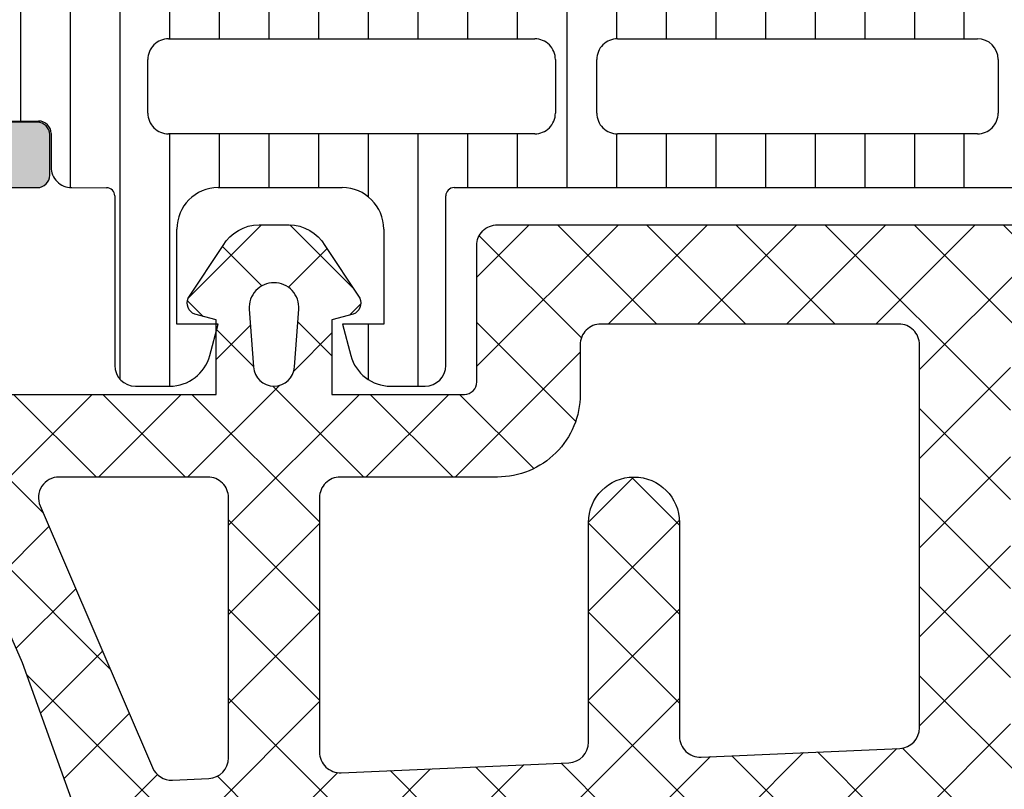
# Model space of a CAD drawing. Header units: millimetres. Extents: x 247761 to 294611, y 172579 to 236863.
# Tile 61 of 256: x 249748 to 249771, y 181025 to 181044. Entities that reach past the tile are written whole.
import ezdxf

# ---------------------------------------------------------------- set-up
doc = ezdxf.new("R2010")
doc.units = ezdxf.units.MM
doc.layers.add('FASÁDA DETAILNÍ', color=4, linetype='Continuous')
doc.layers.add('NOVA', color=240, linetype='Continuous')

# ---------------------------------------------------------------- blocks, each defined once
blk = doc.blocks.new('A$C69D17D4D')
at = {"layer": 'FASÁDA DETAILNÍ'}
h = blk.add_hatch(color=256, dxfattribs=at)
edge = h.paths.add_edge_path()
edge.add_arc((-24911.3180359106, 7623.510653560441), 0.5000674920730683, 180.0077324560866, 269.9922675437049)
edge.add_line((-24911.31810339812, 7623.010586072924), (-24907.31810339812, 7623.010586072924))
edge.add_arc((-24907.31817088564, 7623.510653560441), 0.5000674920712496, 270.007732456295, 359.9922675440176)
edge.add_line((-24906.81810339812, 7623.510586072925), (-24906.81810339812, 7624.810634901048))
edge.add_arc((-24907.31814029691, 7624.810598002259), 0.5000369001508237, 0.004227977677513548, 89.99577202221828)
edge.add_line((-24907.31810339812, 7625.310634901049), (-24907.81810339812, 7625.310634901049))
edge.add_line((-24907.81810339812, 7625.310634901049), (-24907.81810339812, 7624.310634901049))
edge.add_line((-24907.81810339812, 7624.310634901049), (-24909.31810339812, 7624.310634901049))
edge.add_arc((-24909.31814037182, 7625.310597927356), 0.9999630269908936, 179.9978814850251, 270.00211851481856, ccw=False)
edge.add_line((-24910.31810339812, 7625.31063490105), (-24910.31810339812, 7629.310634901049))
edge.add_arc((-24909.31802652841, 7629.310558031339), 1.000076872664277, 90.00440397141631, 179.9955960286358, ccw=False)
edge.add_line((-24909.31810339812, 7630.310634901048), (-24907.81810339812, 7630.310634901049))
edge.add_line((-24907.81810339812, 7630.310634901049), (-24907.81810339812, 7629.310634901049))
edge.add_line((-24907.81810339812, 7629.310634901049), (-24907.31810339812, 7629.310634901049))
edge.add_arc((-24907.31804592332, 7629.810577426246), 0.4999425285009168, 269.9934131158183, 360.0065868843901)
edge.add_line((-24906.81810339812, 7629.810634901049), (-24906.81810339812, 7632.610622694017))
edge.add_arc((-24907.31810339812, 7632.610622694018), 0.5, 359.9999999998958, 450)
edge.add_line((-24907.31810339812, 7633.110622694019), (-24907.51810339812, 7633.110622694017))
edge.add_arc((-24907.51810339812, 7632.610622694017), 0.5, 90, 180)
edge.add_line((-24908.01810339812, 7632.610622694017), (-24908.01810339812, 7632.110622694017))
edge.add_arc((-24908.51813849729, 7632.110657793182), 0.5000351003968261, 270.0040217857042, 359.9959782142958, ccw=False)
edge.add_line((-24908.51810339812, 7631.610622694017), (-24909.31810644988, 7631.610622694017))
edge.add_arc((-24909.31808988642, 7632.110639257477), 0.5000165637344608, 180.0018979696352, 269.9981020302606, ccw=False)
edge.add_line((-24909.81810644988, 7632.110622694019), (-24909.81810644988, 7663.410616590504))
edge.add_line((-24909.81810644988, 7663.410616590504), (-24909.38570981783, 7669.449074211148))
edge.add_arc((-24908.38649013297, 7669.410618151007), 0.9999594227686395, 90, 177.7959971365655, ccw=False)
edge.add_line((-24908.38649013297, 7670.410577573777), (-24901.71803792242, 7670.410577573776))
edge.add_arc((-24901.71803792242, 7669.910577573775), 0.5000000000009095, 0, 90, ccw=False)
edge.add_line((-24901.21803792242, 7669.910577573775), (-24901.21803792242, 7669.010577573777))
edge.add_arc((-24900.71803792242, 7669.010577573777), 0.5, 179.9999999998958, 270)
edge.add_line((-24900.71803792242, 7668.510577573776), (-24899.31803639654, 7668.510577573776))
edge.add_arc((-24899.05051580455, 7668.431741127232), 0.2788950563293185, 88.83541062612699, 163.5801235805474, ccw=False)
edge.add_line((-24899.04484739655, 7668.710578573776), (-24898.59125339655, 7668.710578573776))
edge.add_arc((-24898.58559273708, 7668.431710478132), 0.2789255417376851, 16.424594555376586, 91.16287007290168, ccw=False)
edge.add_line((-24898.31804939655, 7668.510577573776), (-24896.43803839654, 7668.510577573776))
edge.add_arc((-24896.43803839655, 7668.810577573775), 0.2999999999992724, 270.0000000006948, 360.0000000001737)
edge.add_line((-24896.13803839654, 7668.810577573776), (-24896.13803839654, 7669.790551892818))
edge.add_arc((-24896.43803839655, 7669.790551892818), 0.3000000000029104, 0, 89.9999999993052)
edge.add_line((-24896.43803839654, 7670.090551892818), (-24899.19803639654, 7670.090551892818))
edge.add_arc((-24899.19803639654, 7670.210551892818), 0.1199999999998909, 179.9999999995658, 270, ccw=False)
edge.add_line((-24899.31803639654, 7670.210551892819), (-24899.31803639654, 7674.510577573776))
edge.add_arc((-24898.81803639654, 7674.510577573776), 0.5, 90, 180, ccw=False)
edge.add_line((-24898.81803639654, 7675.010577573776), (-24898.11803639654, 7675.010577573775))
edge.add_line((-24898.11803639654, 7675.010577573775), (-24895.72521607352, 7673.629082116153))
edge.add_arc((-24895.65615618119, 7673.748697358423), 0.1381197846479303, 239.9999999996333, 360.0000000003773)
edge.add_line((-24895.51803639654, 7673.748697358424), (-24895.51803639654, 7677.510577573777))
edge.add_arc((-24893.51803639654, 7677.510577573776), 2, 90, 179.9999999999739, ccw=False)
edge.add_line((-24893.51803639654, 7679.510577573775), (-24892.95004101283, 7679.510577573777))
edge.add_arc((-24892.95004101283, 7680.010577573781), 0.5000000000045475, 270, 304.4790717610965)
edge.add_arc((-24895.49751429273, 7683.72007617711), 4.999999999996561, 304.4790717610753, 354.6507719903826)
edge.add_arc((-24890.65616305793, 7683.272457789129), 0.138119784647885, 352.2975625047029, 479.9999999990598)
edge.add_line((-24890.72522295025, 7683.392073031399), (-24893.11804327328, 7682.010577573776))
edge.add_line((-24893.11804327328, 7682.010577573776), (-24893.81804327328, 7682.010577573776))
edge.add_arc((-24893.81804327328, 7682.510577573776), 0.5, 180, 270, ccw=False)
edge.add_line((-24894.31804327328, 7682.510577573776), (-24894.31804327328, 7686.810603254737))
edge.add_arc((-24894.19804327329, 7686.810603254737), 0.1199999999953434, 90, 180, ccw=False)
edge.add_line((-24894.19804327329, 7686.930603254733), (-24891.43804527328, 7686.930603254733))
edge.add_arc((-24891.43804527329, 7687.230603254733), 0.3000000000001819, 270.0000000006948, 360)
edge.add_line((-24891.13804527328, 7687.230603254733), (-24891.13804527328, 7688.210577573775))
edge.add_arc((-24891.43804527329, 7688.210577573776), 0.3000000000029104, 359.9999999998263, 449.9999999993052)
edge.add_line((-24891.43804527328, 7688.510577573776), (-24893.31805627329, 7688.510577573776))
edge.add_arc((-24893.58559961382, 7688.589444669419), 0.2789255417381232, 268.83712992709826, 343.57540544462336, ccw=False)
edge.add_line((-24893.59126027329, 7688.310576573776), (-24894.04485427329, 7688.310576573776))
edge.add_arc((-24894.05052268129, 7688.589414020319), 0.2788950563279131, 196.4198764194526, 271.164589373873, ccw=False)
edge.add_line((-24894.31804327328, 7688.510577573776), (-24897.3181017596, 7688.510577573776))
edge.add_line((-24897.3181017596, 7688.510577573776), (-24898.01820465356, 7687.810505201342))
edge.add_line((-24898.01820465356, 7687.810505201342), (-24898.01820465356, 7687.210499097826))
edge.add_line((-24898.01820465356, 7687.210499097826), (-24896.41819855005, 7687.210499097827))
edge.add_arc((-24896.41820799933, 7686.710489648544), 0.5000094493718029, 0.0010827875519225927, 89.99891721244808, ccw=False)
edge.add_line((-24895.91819855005, 7686.710499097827), (-24895.91819855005, 7686.315071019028))
edge.add_arc((-24896.41819855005, 7686.315071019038), 0.5, 344.99999999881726, 359.9999999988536, ccw=False)
edge.add_line((-24895.93523563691, 7686.185661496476), (-24896.31944443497, 7684.751774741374))
edge.add_arc((-24897.28537026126, 7685.010593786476), 0.9999999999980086, 270, 345.00000000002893, ccw=False)
edge.add_line((-24897.28537026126, 7684.010593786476), (-24903.01819244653, 7684.010593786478))
edge.add_line((-24903.01819244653, 7684.010593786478), (-24903.01819244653, 7687.210499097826))
edge.add_line((-24903.01819244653, 7687.210499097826), (-24902.21820465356, 7687.210499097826))
edge.add_line((-24902.21820465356, 7687.210499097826), (-24902.21820465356, 7687.810505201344))
edge.add_line((-24902.21820465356, 7687.810505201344), (-24903.43063751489, 7688.510486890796))
edge.add_line((-24903.43063751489, 7688.510486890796), (-24904.51819244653, 7688.510486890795))
edge.add_line((-24904.51819244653, 7688.510486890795), (-24904.51819244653, 7673.510577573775))
edge.add_arc((-24905.01819244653, 7673.510577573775), 0.5, -90, 0, ccw=False)
edge.add_line((-24905.01819244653, 7673.010577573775), (-24910.81810339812, 7673.010577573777))
edge.add_arc((-24910.81810339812, 7672.010577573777), 1, 90, 180)
edge.add_line((-24911.81810339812, 7672.010577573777), (-24911.81810339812, 7623.510586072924))
edge = h.paths.add_edge_path(flags=16)
edge.add_line((-24902.21820465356, 7682.410593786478), (-24897.81820465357, 7682.410593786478))
edge.add_arc((-24897.81820465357, 7681.910593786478), 0.5, 0, 90, ccw=False)
edge.add_line((-24897.31820465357, 7681.910593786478), (-24897.31820465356, 7677.510593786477))
edge.add_arc((-24897.81820465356, 7677.510593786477), 0.5, -90, 0, ccw=False)
edge.add_line((-24897.81820465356, 7677.010593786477), (-24902.21820465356, 7677.010593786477))
edge.add_arc((-24902.21820465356, 7677.510593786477), 0.5, 180, 270, ccw=False)
edge.add_line((-24902.71820465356, 7677.510593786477), (-24902.71820465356, 7681.910593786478))
edge.add_arc((-24902.21820465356, 7681.910593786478), 0.5, 90, 180, ccw=False)
h = blk.add_hatch(dxfattribs=at)
h.set_pattern_fill('LINIE', color=256, scale=1.2, angle=90, style=0)
h.set_pattern_definition([(90, (19.28296211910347, -0.6246130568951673), (-1.2, 7.347638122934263e-17), [])])
edge = h.paths.add_edge_path()
edge.add_arc((-24896.40802008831, 7669.819775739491), 0.2999999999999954, 0.0020752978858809, 90.00207529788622, ccw=False)
edge.add_line((-24896.1080200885, 7669.819786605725), (-24896.10799146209, 7669.009455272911))
edge.add_arc((-24895.60799414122, 7669.009470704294), 0.4999973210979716, 180.0017683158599, 270.0023822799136)
edge.add_line((-24895.60797335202, 7668.509473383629), (-24894.7669011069, 7668.508152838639))
edge.add_arc((-24894.76690110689, 7668.308152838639), 0.1999999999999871, 3.979039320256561e-13, 90.00000000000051, ccw=False)
edge.add_line((-24894.5669011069, 7668.308152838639), (-24894.5669011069, 7664.208152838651))
edge.add_arc((-24894.0669011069, 7664.208152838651), 0.5000000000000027, 179.9999999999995, 269.9999999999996)
edge.add_line((-24894.0669011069, 7663.708152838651), (-24893.23615188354, 7663.708152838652))
edge.add_arc((-24893.23615188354, 7664.708152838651), 0.9999999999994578, 270.0000000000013, 344.9999999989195)
edge.add_line((-24892.27022605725, 7664.44933379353), (-24892.06690110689, 7665.208152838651))
edge.add_line((-24892.0669011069, 7665.208152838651), (-24893.0669011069, 7665.208152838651))
edge.add_line((-24893.0669011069, 7665.208152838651), (-24893.0669011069, 7667.508152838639))
edge.add_arc((-24892.06277462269, 7667.506443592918), 1.004127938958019, 90.23408772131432, 179.9024699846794, ccw=False)
edge.add_line((-24892.06687707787, 7668.510563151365), (-24889.06699872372, 7668.510563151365))
edge.add_arc((-24889.07102707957, 7667.506443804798), 1.004127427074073, 360.09751797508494, 449.7701403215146, ccw=False)
edge.add_line((-24888.0669011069, 7667.508152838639), (-24888.0669011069, 7665.208152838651))
edge.add_line((-24888.0669011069, 7665.208152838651), (-24889.0669011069, 7665.208152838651))
edge.add_line((-24889.0669011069, 7665.208152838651), (-24888.86357615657, 7664.44933379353))
edge.add_arc((-24887.89765033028, 7664.708152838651), 1.000000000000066, 195.0000000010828, 269.9999999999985)
edge.add_line((-24887.89765033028, 7663.708152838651), (-24887.0669011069, 7663.708152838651))
edge.add_arc((-24887.06690110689, 7664.208152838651), 0.4999999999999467, 270, 360)
edge.add_line((-24886.5669011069, 7664.208152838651), (-24886.5669011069, 7668.308152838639))
edge.add_arc((-24886.36272801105, 7668.306424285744), 0.2041804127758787, 91.1558689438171, 179.5149389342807, ccw=False)
edge.add_line((-24886.36684680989, 7668.510563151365), (-24860.52548000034, 7668.510586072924))
edge.add_arc((-24860.52549543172, 7669.010583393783), 0.4999973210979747, 270.0017683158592, 360.002382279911)
edge.add_line((-24860.02549811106, 7669.010604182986), (-24860.02552673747, 7669.820935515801))
edge.add_arc((-24859.72552673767, 7669.820946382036), 0.299999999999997, 90.0020752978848, 180.0020752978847, ccw=False)
edge.add_line((-24859.72553760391, 7670.120946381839), (-24857.32553921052, 7670.120701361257))
edge.add_arc((-24857.32555468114, 7670.620697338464), 0.499995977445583, 270.0017728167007, 360.0023777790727)
edge.add_line((-24856.82555870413, 7670.620718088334), (-24856.82568535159, 7674.097259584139))
edge.add_arc((-24857.81549827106, 7673.954913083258), 0.99999607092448, 368.1836833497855, 482.7290913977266)
edge.add_line((-24858.35616366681, 7674.796146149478), (-24860.63977275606, 7673.477593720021))
edge.add_arc((-24860.88978841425, 7673.910597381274), 0.5000000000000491, 270.00213520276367, 300.00207189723, ccw=False)
edge.add_line((-24860.8897697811, 7673.410597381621), (-24895.2440385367, 7673.409511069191))
edge.add_arc((-24895.24405612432, 7673.90951106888), 0.5000000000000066, 240.0020786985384, 270.0020153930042, ccw=False)
edge.add_line((-24895.49404041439, 7673.47648929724), (-24897.77774501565, 7674.794876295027))
edge.add_arc((-24898.31834946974, 7673.953604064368), 0.9999960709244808, 417.2750591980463, 531.8204672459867)
edge.add_line((-24899.30817269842, 7674.095878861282), (-24899.30804605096, 7670.619337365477))
edge.add_arc((-24898.80805007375, 7670.619352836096), 0.4999959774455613, 180.0017728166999, 270.0023777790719)
edge.add_line((-24898.80802932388, 7670.119356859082), (-24896.40803095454, 7670.119775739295))
edge = h.paths.add_edge_path(flags=16)
edge.add_line((-24872.21690735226, 7670.310051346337), (-24872.21690735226, 7671.61004545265))
edge.add_arc((-24871.71691099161, 7671.610049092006), 0.4999963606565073, 89.99958295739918, 180.0004170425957, ccw=False)
edge.add_line((-24871.71690735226, 7672.11004545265), (-24862.86691345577, 7672.11004545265))
edge.add_arc((-24862.86690981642, 7671.610049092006), 0.4999963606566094, -0.0004170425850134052, 90.00041704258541, ccw=False)
edge.add_line((-24862.36691345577, 7671.61004545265), (-24862.36691345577, 7670.310051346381))
edge.add_arc((-24862.86691345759, 7670.310034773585), 0.5000000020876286, 270.0000002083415, 360.0018991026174, ccw=False)
edge.add_line((-24862.86691345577, 7669.810034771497), (-24871.71690735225, 7669.810034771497))
edge.add_arc((-24871.71690735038, 7670.310034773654), 0.5000000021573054, 179.9981009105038, 269.9999997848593, ccw=False)
edge = h.paths.add_edge_path(flags=16)
edge.add_arc((-24882.41691345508, 7670.310034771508), 0.4999999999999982, 179.9999999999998, 270.000000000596, ccw=False)
edge.add_line((-24882.91691345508, 7670.310034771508), (-24882.91691345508, 7671.61004545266))
edge.add_arc((-24882.41691345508, 7671.61004545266), 0.4999999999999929, 89.99999999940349, 179.9999999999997, ccw=False)
edge.add_line((-24882.41691345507, 7672.11004545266), (-24873.71690735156, 7672.11004545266))
edge.add_arc((-24873.71690735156, 7671.61004545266), 0.5000000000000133, 360.0000000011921, 449.99999999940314, ccw=False)
edge.add_line((-24873.21690735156, 7671.61004545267), (-24873.21690735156, 7670.310034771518))
edge.add_arc((-24873.71690735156, 7670.310034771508), 0.5000000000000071, 270.0000000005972, 360.0000000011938, ccw=False)
edge.add_line((-24873.71690735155, 7669.810034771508), (-24882.41691345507, 7669.810034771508))
edge = h.paths.add_edge_path(flags=16)
edge.add_arc((-24884.41690981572, 7671.610049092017), 0.4999963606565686, -0.00041704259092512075, 90.00041704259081, ccw=False)
edge.add_line((-24883.91691345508, 7671.61004545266), (-24883.91691345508, 7670.310051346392))
edge.add_arc((-24884.41691345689, 7670.310034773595), 0.5000000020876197, 270.00000020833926, 360.0018991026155, ccw=False)
edge.add_line((-24884.41691345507, 7669.810034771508), (-24893.26692261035, 7669.810034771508))
edge.add_arc((-24893.26692261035, 7670.310019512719), 0.4999847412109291, 179.9999999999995, 270.0000000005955, ccw=False)
edge.add_line((-24893.76690735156, 7670.310019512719), (-24893.76690735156, 7671.610030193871))
edge.add_arc((-24893.26689209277, 7671.610030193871), 0.5000152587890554, 89.99999999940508, 180.0000000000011, ccw=False)
edge.add_line((-24893.26689209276, 7672.11004545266), (-24884.41691345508, 7672.11004545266))
h = blk.add_hatch(dxfattribs=at)
h.set_pattern_fill('ANSI37', color=256, scale=0.48, angle=-1.272221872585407e-14, style=0)
h.set_pattern_definition([(44.99999999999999, (-24886.81810339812, 7663.510586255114), (-1.077630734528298, 1.077630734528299), []), (135, (-24886.81810339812, 7663.510586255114), (-1.077630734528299, -1.077630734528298), [])])
edge = h.paths.add_edge_path(flags=16)
edge.add_line((-24890.21938039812, 7664.174880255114), (-24890.11963639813, 7665.567734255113))
edge.add_arc((-24890.71810331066, 7665.610591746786), 0.5999995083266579, 355.9039194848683, 450.0000083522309)
edge.add_arc((-24890.71810348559, 7665.610591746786), 0.5999995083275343, 89.99999164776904, 184.0960805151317)
edge.add_line((-24891.31657039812, 7665.567734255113), (-24891.21682639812, 7664.174880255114))
edge.add_arc((-24890.71810339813, 7664.210594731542), 0.5000001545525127, 184.0960644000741, 355.9039355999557)
edge = h.paths.add_edge_path(flags=16)
edge.add_arc((-24892.31810002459, 7661.010586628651), 0.4999996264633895, 359.9999571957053, 450.0000428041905)
edge.add_line((-24892.31810039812, 7661.510586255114), (-24895.91178539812, 7661.510586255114))
edge.add_arc((-24895.91178541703, 7661.010585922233), 0.5000003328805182, 89.99999783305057, 203.2180266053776)
edge.add_line((-24896.37129139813, 7660.813470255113), (-24893.65541339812, 7654.482368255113))
edge.add_arc((-24893.19590804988, 7654.679484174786), 0.4999998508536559, 203.2180817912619, 272.5001106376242)
edge.add_line((-24893.17409739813, 7654.179960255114), (-24892.29629039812, 7654.218286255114))
edge.add_arc((-24892.31809988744, 7654.717809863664), 0.4999994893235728, 272.4999791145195, 360.0000448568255)
edge.add_line((-24891.81810039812, 7654.717810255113), (-24891.81810039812, 7661.010586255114))
edge = h.paths.add_edge_path(flags=16)
edge.add_line((-24866.76418139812, 7655.602424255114), (-24862.61551139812, 7664.499277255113))
edge.add_arc((-24863.06866513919, 7664.710586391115), 0.4999998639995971, 334.9999920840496, 450.0000296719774)
edge.add_line((-24863.06866539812, 7665.210586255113), (-24872.41810039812, 7665.210586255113))
edge.add_arc((-24872.41810077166, 7664.710586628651), 0.49999962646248, 89.9999571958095, 180.0000428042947)
edge.add_line((-24872.91810039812, 7664.710586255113), (-24872.91810039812, 7655.586663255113))
edge.add_arc((-24872.41810033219, 7655.586663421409), 0.5000000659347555, 180.0000190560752, 272.5000272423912)
edge.add_line((-24872.39629039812, 7655.087139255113), (-24867.19552639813, 7655.314209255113))
edge.add_arc((-24867.21733612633, 7655.813734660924), 0.5000012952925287, 272.4999974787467, 334.9999080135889)
edge = h.paths.add_edge_path(flags=16)
edge.add_arc((-24875.61810002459, 7664.710586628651), 0.4999996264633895, 359.9999571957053, 450.0000428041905)
edge.add_line((-24875.61810039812, 7665.210586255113), (-24882.81810039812, 7665.210586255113))
edge.add_arc((-24882.81810077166, 7664.710586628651), 0.49999962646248, 89.9999571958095, 180.0000428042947)
edge.add_line((-24883.31810039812, 7664.710586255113), (-24883.31810039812, 7663.510586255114))
edge.add_arc((-24885.31809890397, 7663.510584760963), 1.99999850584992, -90.00004280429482, 4.28042947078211e-05, ccw=False)
edge.add_line((-24885.31810039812, 7661.510586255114), (-24889.11810039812, 7661.510586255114))
edge.add_arc((-24889.11810077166, 7661.010586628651), 0.49999962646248, 89.9999571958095, 180.0000428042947)
edge.add_line((-24889.61810039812, 7661.010586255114), (-24889.61810039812, 7654.857525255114))
edge.add_arc((-24889.11810033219, 7654.857525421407), 0.5000000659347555, 180.0000190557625, 272.5000272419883)
edge.add_line((-24889.09629039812, 7654.358001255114), (-24883.59629039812, 7654.598136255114))
edge.add_arc((-24883.61809988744, 7655.097659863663), 0.4999994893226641, 272.4999791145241, 360.0000448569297)
edge.add_line((-24883.11810039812, 7655.097660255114), (-24883.11810039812, 7660.410586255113))
edge.add_arc((-24882.01810039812, 7660.410586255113), 1.099999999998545, 0, 180, ccw=False)
edge.add_line((-24880.91810039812, 7660.410586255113), (-24880.91810039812, 7655.237375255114))
edge.add_arc((-24880.41810033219, 7655.23737542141), 0.5000000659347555, 180.0000190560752, 272.5000272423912)
edge.add_line((-24880.39629039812, 7654.737851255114), (-24875.59629039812, 7654.947424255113))
edge.add_arc((-24875.61809988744, 7655.446947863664), 0.4999994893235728, 272.4999791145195, 360.0000448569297)
edge.add_line((-24875.11810039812, 7655.446948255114), (-24875.11810039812, 7664.710586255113))
edge = h.paths.add_edge_path()
edge.add_line((-24860.40504739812, 7663.324129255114), (-24864.50289639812, 7654.536263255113))
edge.add_ellipse((-24867.22182176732, 7655.804120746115), major_axis=(-3.000002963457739, 0), ratio=1, start_angle=92.5000588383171, end_angle=154.9999693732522, ccw=False)
edge.add_line((-24867.09096039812, 7652.806973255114), (-24867.73991039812, 7652.778639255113))
edge.add_ellipse((-24867.7181009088, 7652.279115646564), major_axis=(-0.4999994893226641, 0), ratio=1, start_angle=-87.50002088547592, end_angle=4.4856929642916e-05)
edge.add_line((-24868.21810039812, 7652.279115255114), (-24868.21810039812, 7651.310586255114))
edge.add_ellipse((-24868.31810032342, 7651.310586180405), major_axis=(-0.09999992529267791, 0), ratio=1, start_angle=89.99995719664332, end_angle=180.0000428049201, ccw=False)
edge.add_line((-24868.31810039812, 7651.210586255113), (-24868.91810039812, 7651.210586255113))
edge.add_ellipse((-24868.91810047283, 7651.310586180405), major_axis=(-0.09999992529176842, 0), ratio=1, start_angle=-4.280491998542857e-05, end_angle=90.00004280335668, ccw=False)
edge.add_line((-24869.01810039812, 7651.310586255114), (-24869.01810039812, 7652.213624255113))
edge.add_ellipse((-24869.51810046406, 7652.213624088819), major_axis=(-0.5000000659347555, 0), ratio=1, start_angle=180.000019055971, end_angle=272.5000272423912)
edge.add_line((-24869.53991039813, 7652.713148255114), (-24878.44020439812, 7652.319310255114))
edge.add_ellipse((-24878.41810029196, 7651.819798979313), major_axis=(-0.5000001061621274, 0), ratio=1, start_angle=-87.46623077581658, end_angle=8.29870517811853e-05)
edge.add_line((-24878.91810039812, 7651.819798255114), (-24878.91810039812, 7651.210586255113))
edge.add_ellipse((-24879.01810032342, 7651.210586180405), major_axis=(-0.09999992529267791, 0), ratio=1, start_angle=89.99995719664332, end_angle=180.0000428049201, ccw=False)
edge.add_line((-24879.01810039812, 7651.110586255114), (-24879.61810039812, 7651.110586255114))
edge.add_ellipse((-24879.61810047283, 7651.210586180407), major_axis=(-0.09999992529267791, 0), ratio=1, start_angle=-4.2803877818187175e-05, end_angle=90.00004280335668, ccw=False)
edge.add_line((-24879.71810039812, 7651.210586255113), (-24879.71810039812, 7651.740148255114))
edge.add_ellipse((-24880.21810089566, 7651.740148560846), major_axis=(-0.5000004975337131, 0), ratio=1, start_angle=179.9999649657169, end_angle=272.5336979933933)
edge.add_line((-24880.24020439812, 7652.239660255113), (-24891.78042939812, 7651.729004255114))
edge.add_ellipse((-24891.75861986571, 7651.229479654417), major_axis=(-0.5000004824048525, 0), ratio=1, start_angle=-87.50002091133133, end_angle=3.217057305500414)
edge.add_line((-24892.25783239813, 7651.201420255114), (-24891.96926939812, 7646.067677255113))
edge.add_ellipse((-24891.55885139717, 7646.183232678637), major_axis=(-0.4263754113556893, 0), ratio=1, start_angle=15.72485447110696, end_angle=159.2410276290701)
edge.add_line((-24891.16015639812, 7646.032109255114), (-24891.16139639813, 7646.264712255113))
edge.add_line((-24891.16139639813, 7646.264712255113), (-24891.45953439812, 7648.147291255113))
edge.add_line((-24891.45953439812, 7648.147291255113), (-24891.05910839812, 7650.996576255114))
edge.add_ellipse((-24890.76202780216, 7650.954825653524), major_axis=(-0.2999999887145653, 0), ratio=1, start_angle=235.4022536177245, end_angle=352.00025595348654, ccw=False)
edge.add_ellipse((-24892.29514118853, 7648.732254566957), major_axis=(-3.000047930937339, 0), ratio=1, start_angle=161.9915754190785, end_angle=235.4023587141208, ccw=False)
edge.add_line((-24889.44206239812, 7647.804769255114), (-24890.07563839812, 7645.549878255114))
edge.add_ellipse((-24890.85085090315, 7645.710807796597), major_axis=(-0.7917403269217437, 0), ratio=1, start_angle=96.79834625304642, end_angle=168.2723102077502, ccw=False)
edge.add_line((-24890.75712839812, 7644.924634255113), (-24891.81533839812, 7644.923413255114))
edge.add_ellipse((-24891.68621415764, 7646.102499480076), major_axis=(-1.186135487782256, 0), ratio=1, start_angle=18.65557644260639, end_angle=83.75032184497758, ccw=False)
edge.add_line((-24892.81002839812, 7645.723080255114), (-24893.90436139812, 7648.964420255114))
edge.add_line((-24893.90436139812, 7648.964420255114), (-24896.79413939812, 7657.014215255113))
edge.add_line((-24896.79413939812, 7657.014215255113), (-24901.12694839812, 7666.912092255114))
edge.add_ellipse((-24900.66793940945, 7667.110362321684), major_axis=(-0.5000002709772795, 0), ratio=1, start_angle=-89.93342362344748, end_angle=23.362049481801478, ccw=False)
edge.add_line((-24900.66852039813, 7667.610362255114), (-24900.12181939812, 7667.610997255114))
edge.add_ellipse((-24900.12123912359, 7667.110997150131), major_axis=(-0.5000004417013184, 0), ratio=1, start_angle=203.9208245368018, end_angle=270.06649451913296, ccw=False)
edge.add_line((-24899.66418539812, 7667.313734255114), (-24898.26242939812, 7664.109731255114))
edge.add_ellipse((-24897.34628831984, 7664.510585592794), major_axis=(-0.9999993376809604, 0), ratio=1, start_angle=23.63161472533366, end_angle=90.00005281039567)
edge.add_line((-24897.34628739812, 7663.510586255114), (-24892.11834539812, 7663.510586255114))
edge.add_line((-24892.11834539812, 7663.510586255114), (-24892.11833639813, 7665.310065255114))
edge.add_line((-24892.11833639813, 7665.310065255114), (-24892.63313739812, 7665.448007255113))
edge.add_ellipse((-24892.51837214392, 7665.725161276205), major_axis=(-0.299975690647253, 0), ratio=1, start_angle=-22.503566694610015, end_angle=67.50629973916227, ccw=False)
edge.add_line((-24892.79550639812, 7665.839974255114), (-24891.94633939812, 7667.110101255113))
edge.add_ellipse((-24891.08047521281, 7666.610380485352), major_axis=(-0.9997207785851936, 0), ratio=1, start_angle=269.9923881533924, end_angle=330.0092393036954, ccw=False)
edge.add_line((-24891.08034239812, 7667.610101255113), (-24890.35598139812, 7667.610070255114))
edge.add_ellipse((-24890.35618945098, 7666.610332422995), major_axis=(-0.9997378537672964, 0), ratio=1, start_angle=209.9913249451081, end_angle=269.98807632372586, ccw=False)
edge.add_line((-24889.49031539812, 7667.110070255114), (-24888.64114839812, 7665.839974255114))
edge.add_ellipse((-24888.91829589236, 7665.725162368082), major_axis=(-0.2999875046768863, 0), ratio=1, start_angle=112.49860380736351, end_angle=202.5024061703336, ccw=False)
edge.add_line((-24888.80350239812, 7665.448007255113), (-24889.31831839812, 7665.310035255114))
edge.add_line((-24889.31831839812, 7665.310035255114), (-24889.31832639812, 7663.510586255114))
edge.add_line((-24889.31832639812, 7663.510586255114), (-24886.11809939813, 7663.510586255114))
edge.add_ellipse((-24886.118099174, 7663.810586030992), major_axis=(-0.2999997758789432, 0), ratio=1, start_angle=89.99995719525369, end_angle=180.0000428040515)
edge.add_line((-24885.81809939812, 7663.810586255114), (-24885.81809939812, 7667.110582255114))
edge.add_ellipse((-24885.31809977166, 7667.110582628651), major_axis=(-0.4999996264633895, 0), ratio=1, start_angle=-90.00004280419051, end_angle=4.28042947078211e-05, ccw=False)
edge.add_line((-24885.31809939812, 7667.610582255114), (-24858.42047739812, 7667.610582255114))
edge.add_line((-24858.42047739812, 7667.610582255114), (-24857.52535939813, 7666.060190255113))
edge.add_ellipse((-24857.95837195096, 7665.810190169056), major_axis=(-0.4999999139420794, 0), ratio=1, start_angle=90.00006335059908, end_angle=210.0000170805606, ccw=False)
edge.add_line((-24857.95837139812, 7665.310190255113), (-24857.95837139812, 7663.612819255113))
edge.add_line((-24857.95837139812, 7663.612819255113), (-24859.95189339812, 7663.612819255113))
edge.add_ellipse((-24859.95189374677, 7663.112818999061), major_axis=(-0.500000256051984, 0), ratio=1, start_angle=269.9999600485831, end_angle=334.9998714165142)
h = blk.add_hatch(dxfattribs=at)
h.set_pattern_fill('ANSI37', color=256, scale=0.48, angle=-1.272221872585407e-14, style=0)
h.set_pattern_definition([(44.99999999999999, (-24886.81810339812, 7663.510586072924), (-1.077630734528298, 1.077630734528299), []), (135, (-24886.81810339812, 7663.510586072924), (-1.077630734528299, -1.077630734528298), [])])
edge = h.paths.add_edge_path(flags=16)
edge.add_line((-24890.21938039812, 7664.174880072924), (-24890.11963639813, 7665.567734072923))
edge.add_arc((-24890.71810331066, 7665.610591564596), 0.5999995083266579, 355.9039194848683, 450.0000083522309)
edge.add_arc((-24890.71810348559, 7665.610591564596), 0.5999995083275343, 89.99999164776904, 184.0960805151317)
edge.add_line((-24891.31657039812, 7665.567734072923), (-24891.21682639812, 7664.174880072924))
edge.add_arc((-24890.71810339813, 7664.210594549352), 0.5000001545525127, 184.0960644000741, 355.9039355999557)
edge = h.paths.add_edge_path(flags=16)
edge.add_arc((-24892.31810002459, 7661.010586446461), 0.4999996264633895, 359.9999571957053, 450.0000428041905)
edge.add_line((-24892.31810039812, 7661.510586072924), (-24895.91178539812, 7661.510586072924))
edge.add_arc((-24895.91178541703, 7661.010585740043), 0.5000003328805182, 89.99999783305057, 203.2180266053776)
edge.add_line((-24896.37129139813, 7660.813470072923), (-24893.65541339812, 7654.482368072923))
edge.add_arc((-24893.19590804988, 7654.679483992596), 0.4999998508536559, 203.2180817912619, 272.5001106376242)
edge.add_line((-24893.17409739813, 7654.179960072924), (-24892.29629039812, 7654.218286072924))
edge.add_arc((-24892.31809988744, 7654.717809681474), 0.4999994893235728, 272.4999791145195, 360.0000448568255)
edge.add_line((-24891.81810039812, 7654.717810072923), (-24891.81810039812, 7661.010586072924))
edge = h.paths.add_edge_path(flags=16)
edge.add_line((-24866.76418139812, 7655.602424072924), (-24862.61551139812, 7664.499277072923))
edge.add_arc((-24863.06866513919, 7664.710586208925), 0.4999998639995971, 334.9999920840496, 450.0000296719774)
edge.add_line((-24863.06866539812, 7665.210586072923), (-24872.41810039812, 7665.210586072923))
edge.add_arc((-24872.41810077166, 7664.710586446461), 0.49999962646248, 89.9999571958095, 180.0000428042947)
edge.add_line((-24872.91810039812, 7664.710586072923), (-24872.91810039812, 7655.586663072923))
edge.add_arc((-24872.41810033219, 7655.586663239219), 0.5000000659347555, 180.0000190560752, 272.5000272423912)
edge.add_line((-24872.39629039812, 7655.087139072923), (-24867.19552639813, 7655.314209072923))
edge.add_arc((-24867.21733612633, 7655.813734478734), 0.5000012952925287, 272.4999974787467, 334.9999080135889)
edge = h.paths.add_edge_path(flags=16)
edge.add_arc((-24875.61810002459, 7664.710586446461), 0.4999996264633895, 359.9999571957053, 450.0000428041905)
edge.add_line((-24875.61810039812, 7665.210586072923), (-24882.81810039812, 7665.210586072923))
edge.add_arc((-24882.81810077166, 7664.710586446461), 0.49999962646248, 89.9999571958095, 180.0000428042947)
edge.add_line((-24883.31810039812, 7664.710586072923), (-24883.31810039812, 7663.510586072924))
edge.add_arc((-24885.31809890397, 7663.510584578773), 1.99999850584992, -90.00004280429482, 4.28042947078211e-05, ccw=False)
edge.add_line((-24885.31810039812, 7661.510586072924), (-24889.11810039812, 7661.510586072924))
edge.add_arc((-24889.11810077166, 7661.010586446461), 0.49999962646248, 89.9999571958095, 180.0000428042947)
edge.add_line((-24889.61810039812, 7661.010586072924), (-24889.61810039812, 7654.857525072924))
edge.add_arc((-24889.11810033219, 7654.857525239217), 0.5000000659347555, 180.0000190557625, 272.5000272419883)
edge.add_line((-24889.09629039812, 7654.358001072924), (-24883.59629039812, 7654.598136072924))
edge.add_arc((-24883.61809988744, 7655.097659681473), 0.4999994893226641, 272.4999791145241, 360.0000448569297)
edge.add_line((-24883.11810039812, 7655.097660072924), (-24883.11810039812, 7660.410586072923))
edge.add_arc((-24882.01810039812, 7660.410586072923), 1.099999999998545, 0, 180, ccw=False)
edge.add_line((-24880.91810039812, 7660.410586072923), (-24880.91810039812, 7655.237375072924))
edge.add_arc((-24880.41810033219, 7655.23737523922), 0.5000000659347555, 180.0000190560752, 272.5000272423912)
edge.add_line((-24880.39629039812, 7654.737851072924), (-24875.59629039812, 7654.947424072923))
edge.add_arc((-24875.61809988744, 7655.446947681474), 0.4999994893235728, 272.4999791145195, 360.0000448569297)
edge.add_line((-24875.11810039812, 7655.446948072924), (-24875.11810039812, 7664.710586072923))
edge = h.paths.add_edge_path()
edge.add_line((-24860.40504739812, 7663.324129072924), (-24864.50289639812, 7654.536263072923))
edge.add_ellipse((-24867.22182176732, 7655.804120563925), major_axis=(-3.000002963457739, 0), ratio=1, start_angle=92.5000588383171, end_angle=154.9999693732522, ccw=False)
edge.add_line((-24867.09096039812, 7652.806973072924), (-24867.73991039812, 7652.778639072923))
edge.add_ellipse((-24867.7181009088, 7652.279115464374), major_axis=(-0.4999994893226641, 0), ratio=1, start_angle=-87.50002088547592, end_angle=4.4856929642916e-05)
edge.add_line((-24868.21810039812, 7652.279115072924), (-24868.21810039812, 7651.310586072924))
edge.add_ellipse((-24868.31810032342, 7651.310585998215), major_axis=(-0.09999992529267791, 0), ratio=1, start_angle=89.99995719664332, end_angle=180.0000428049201, ccw=False)
edge.add_line((-24868.31810039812, 7651.210586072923), (-24868.91810039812, 7651.210586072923))
edge.add_ellipse((-24868.91810047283, 7651.310585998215), major_axis=(-0.09999992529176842, 0), ratio=1, start_angle=-4.280491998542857e-05, end_angle=90.00004280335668, ccw=False)
edge.add_line((-24869.01810039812, 7651.310586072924), (-24869.01810039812, 7652.213624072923))
edge.add_ellipse((-24869.51810046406, 7652.213623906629), major_axis=(-0.5000000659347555, 0), ratio=1, start_angle=180.000019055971, end_angle=272.5000272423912)
edge.add_line((-24869.53991039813, 7652.713148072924), (-24878.44020439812, 7652.319310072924))
edge.add_ellipse((-24878.41810029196, 7651.819798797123), major_axis=(-0.5000001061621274, 0), ratio=1, start_angle=-87.46623077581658, end_angle=8.29870517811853e-05)
edge.add_line((-24878.91810039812, 7651.819798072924), (-24878.91810039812, 7651.210586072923))
edge.add_ellipse((-24879.01810032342, 7651.210585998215), major_axis=(-0.09999992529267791, 0), ratio=1, start_angle=89.99995719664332, end_angle=180.0000428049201, ccw=False)
edge.add_line((-24879.01810039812, 7651.110586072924), (-24879.61810039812, 7651.110586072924))
edge.add_ellipse((-24879.61810047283, 7651.210585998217), major_axis=(-0.09999992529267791, 0), ratio=1, start_angle=-4.2803877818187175e-05, end_angle=90.00004280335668, ccw=False)
edge.add_line((-24879.71810039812, 7651.210586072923), (-24879.71810039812, 7651.740148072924))
edge.add_ellipse((-24880.21810089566, 7651.740148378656), major_axis=(-0.5000004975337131, 0), ratio=1, start_angle=179.9999649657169, end_angle=272.5336979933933)
edge.add_line((-24880.24020439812, 7652.239660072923), (-24891.78042939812, 7651.729004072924))
edge.add_ellipse((-24891.75861986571, 7651.229479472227), major_axis=(-0.5000004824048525, 0), ratio=1, start_angle=-87.50002091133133, end_angle=3.217057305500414)
edge.add_line((-24892.25783239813, 7651.201420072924), (-24891.96926939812, 7646.067677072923))
edge.add_ellipse((-24891.55885139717, 7646.183232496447), major_axis=(-0.4263754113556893, 0), ratio=1, start_angle=15.72485447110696, end_angle=159.2410276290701)
edge.add_line((-24891.16015639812, 7646.032109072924), (-24891.16139639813, 7646.264712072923))
edge.add_line((-24891.16139639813, 7646.264712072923), (-24891.45953439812, 7648.147291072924))
edge.add_line((-24891.45953439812, 7648.147291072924), (-24891.05910839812, 7650.996576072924))
edge.add_ellipse((-24890.76202780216, 7650.954825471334), major_axis=(-0.2999999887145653, 0), ratio=1, start_angle=235.4022536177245, end_angle=352.00025595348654, ccw=False)
edge.add_ellipse((-24892.29514118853, 7648.732254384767), major_axis=(-3.000047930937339, 0), ratio=1, start_angle=161.9915754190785, end_angle=235.4023587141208, ccw=False)
edge.add_line((-24889.44206239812, 7647.804769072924), (-24890.07563839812, 7645.549878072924))
edge.add_ellipse((-24890.85085090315, 7645.710807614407), major_axis=(-0.7917403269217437, 0), ratio=1, start_angle=96.79834625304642, end_angle=168.2723102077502, ccw=False)
edge.add_line((-24890.75712839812, 7644.924634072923), (-24891.81533839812, 7644.923413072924))
edge.add_ellipse((-24891.68621415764, 7646.102499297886), major_axis=(-1.186135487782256, 0), ratio=1, start_angle=18.65557644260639, end_angle=83.75032184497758, ccw=False)
edge.add_line((-24892.81002839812, 7645.723080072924), (-24893.90436139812, 7648.964420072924))
edge.add_line((-24893.90436139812, 7648.964420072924), (-24896.79413939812, 7657.014215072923))
edge.add_line((-24896.79413939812, 7657.014215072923), (-24901.12694839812, 7666.912092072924))
edge.add_ellipse((-24900.66793940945, 7667.110362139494), major_axis=(-0.5000002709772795, 0), ratio=1, start_angle=-89.93342362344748, end_angle=23.362049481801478, ccw=False)
edge.add_line((-24900.66852039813, 7667.610362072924), (-24900.12181939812, 7667.610997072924))
edge.add_ellipse((-24900.12123912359, 7667.110996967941), major_axis=(-0.5000004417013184, 0), ratio=1, start_angle=203.9208245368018, end_angle=270.06649451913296, ccw=False)
edge.add_line((-24899.66418539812, 7667.313734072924), (-24898.26242939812, 7664.109731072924))
edge.add_ellipse((-24897.34628831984, 7664.510585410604), major_axis=(-0.9999993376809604, 0), ratio=1, start_angle=23.63161472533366, end_angle=90.00005281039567)
edge.add_line((-24897.34628739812, 7663.510586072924), (-24892.11834539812, 7663.510586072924))
edge.add_line((-24892.11834539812, 7663.510586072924), (-24892.11833639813, 7665.310065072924))
edge.add_line((-24892.11833639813, 7665.310065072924), (-24892.63313739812, 7665.448007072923))
edge.add_ellipse((-24892.51837214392, 7665.725161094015), major_axis=(-0.299975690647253, 0), ratio=1, start_angle=-22.503566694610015, end_angle=67.50629973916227, ccw=False)
edge.add_line((-24892.79550639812, 7665.839974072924), (-24891.94633939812, 7667.110101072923))
edge.add_ellipse((-24891.08047521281, 7666.610380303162), major_axis=(-0.9997207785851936, 0), ratio=1, start_angle=269.9923881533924, end_angle=330.0092393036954, ccw=False)
edge.add_line((-24891.08034239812, 7667.610101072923), (-24890.35598139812, 7667.610070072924))
edge.add_ellipse((-24890.35618945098, 7666.610332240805), major_axis=(-0.9997378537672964, 0), ratio=1, start_angle=209.9913249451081, end_angle=269.98807632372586, ccw=False)
edge.add_line((-24889.49031539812, 7667.110070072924), (-24888.64114839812, 7665.839974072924))
edge.add_ellipse((-24888.91829589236, 7665.725162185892), major_axis=(-0.2999875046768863, 0), ratio=1, start_angle=112.49860380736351, end_angle=202.5024061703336, ccw=False)
edge.add_line((-24888.80350239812, 7665.448007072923), (-24889.31831839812, 7665.310035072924))
edge.add_line((-24889.31831839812, 7665.310035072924), (-24889.31832639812, 7663.510586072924))
edge.add_line((-24889.31832639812, 7663.510586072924), (-24886.11809939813, 7663.510586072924))
edge.add_ellipse((-24886.118099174, 7663.810585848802), major_axis=(-0.2999997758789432, 0), ratio=1, start_angle=89.99995719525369, end_angle=180.0000428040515)
edge.add_line((-24885.81809939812, 7663.810586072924), (-24885.81809939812, 7667.110582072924))
edge.add_ellipse((-24885.31809977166, 7667.110582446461), major_axis=(-0.4999996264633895, 0), ratio=1, start_angle=-90.00004280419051, end_angle=4.28042947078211e-05, ccw=False)
edge.add_line((-24885.31809939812, 7667.610582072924), (-24858.42047739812, 7667.610582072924))
edge.add_line((-24858.42047739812, 7667.610582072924), (-24857.52535939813, 7666.060190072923))
edge.add_ellipse((-24857.95837195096, 7665.810189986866), major_axis=(-0.4999999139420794, 0), ratio=1, start_angle=90.00006335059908, end_angle=210.0000170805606, ccw=False)
edge.add_line((-24857.95837139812, 7665.310190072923), (-24857.95837139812, 7663.612819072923))
edge.add_line((-24857.95837139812, 7663.612819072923), (-24859.95189339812, 7663.612819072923))
edge.add_ellipse((-24859.95189374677, 7663.112818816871), major_axis=(-0.500000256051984, 0), ratio=1, start_angle=269.9999600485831, end_angle=334.9998714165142)
for p, q in [((-24893.26689209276, 7672.11004545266), (-24884.41691345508, 7672.11004545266)), ((-24882.41691345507, 7672.11004545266), (-24873.71690735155, 7672.11004545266)), ((-24893.76690735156, 7670.310019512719), (-24893.76690735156, 7671.610030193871)), ((-24883.91691345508, 7671.61004545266), (-24883.91691345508, 7670.310051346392)), ((-24882.91691345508, 7670.310034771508), (-24882.91691345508, 7671.61004545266)), ((-24873.21690735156, 7671.61004545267), (-24873.21690735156, 7670.310034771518)), ((-24898.80802932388, 7670.119356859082), (-24896.40803095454, 7670.119775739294)), ((-24896.1080200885, 7669.819786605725), (-24896.10799146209, 7669.009455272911)), ((-24884.41691345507, 7669.810034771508), (-24893.26692261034, 7669.810034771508)), ((-24873.71690735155, 7669.810034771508), (-24882.41691345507, 7669.810034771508)), ((-24895.60797335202, 7668.509473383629), (-24894.76690110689, 7668.508152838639)), ((-24892.06687707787, 7668.510563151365), (-24889.06699872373, 7668.510563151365)), ((-24886.36684680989, 7668.510563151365), (-24860.52548000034, 7668.510586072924)), ((-24894.5669011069, 7668.308152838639), (-24894.5669011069, 7664.208152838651)), ((-24886.5669011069, 7664.208152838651), (-24886.5669011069, 7668.308152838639)), ((-24893.0669011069, 7665.208152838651), (-24893.0669011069, 7667.508152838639)), ((-24888.0669011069, 7667.508152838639), (-24888.0669011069, 7665.208152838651)), ((-24892.0669011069, 7665.208152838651), (-24893.0669011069, 7665.208152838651)), ((-24892.27022605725, 7664.44933379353), (-24892.0669011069, 7665.208152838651)), ((-24888.0669011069, 7665.208152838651), (-24889.0669011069, 7665.208152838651)), ((-24889.0669011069, 7665.208152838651), (-24888.86357615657, 7664.44933379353)), ((-24894.0669011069, 7663.708152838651), (-24893.23615188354, 7663.708152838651)), ((-24887.89765033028, 7663.708152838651), (-24887.06690110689, 7663.708152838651))]:
    blk.add_line(p, q, dxfattribs=at)
blk.add_lwpolyline([(-24898.31804939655, 7668.510577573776), (-24896.43803839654, 7668.510577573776, 0.414213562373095), (-24896.13803839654, 7668.810577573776), (-24896.13803839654, 7669.790551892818, 0.414213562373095), (-24896.43803839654, 7670.090551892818), (-24899.19803639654, 7670.090551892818, -0.414213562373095)], format="xyb", dxfattribs=at)
at = {"layer": 'FASÁDA DETAILNÍ', "extrusion": (0, 0, -1)}
for points in [[(24893.90436139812, 7648.964420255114), (24896.79413939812, 7657.014215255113), (24901.12694839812, 7666.912092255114)], [(24893.90436139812, 7648.964420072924), (24896.79413939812, 7657.014215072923), (24901.12694839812, 7666.912092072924)]]:
    blk.add_lwpolyline(points, dxfattribs=at)
for points in [[(24897.34628739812, 7663.510586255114), (24892.11834539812, 7663.510586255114), (24892.11833639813, 7665.310065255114), (24892.63313739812, 7665.448007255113), (24892.63313739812, 7665.448007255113, 0.414264), (24892.79550639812, 7665.839974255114), (24891.94633939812, 7667.110101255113), (24891.94633939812, 7667.110101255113, 0.268028), (24891.08034239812, 7667.610101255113), (24890.35598139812, 7667.610070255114), (24890.35598139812, 7667.610070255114, 0.267934), (24889.49031539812, 7667.110070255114), (24888.64114839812, 7665.839974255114), (24888.64114839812, 7665.839974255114, 0.414233), (24888.80350239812, 7665.448007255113), (24889.31831839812, 7665.310035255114), (24889.31832639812, 7663.510586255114), (24886.11809939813, 7663.510586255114), (24886.11809939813, 7663.510586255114, -0.414214), (24885.81809939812, 7663.810586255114), (24885.81809939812, 7667.110582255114), (24885.81809939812, 7667.110582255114, 0.414214), (24885.31809939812, 7667.610582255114), (24858.42047739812, 7667.610582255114)], [(24897.34628739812, 7663.510586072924), (24892.11834539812, 7663.510586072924), (24892.11833639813, 7665.310065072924), (24892.63313739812, 7665.448007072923), (24892.63313739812, 7665.448007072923, 0.414264), (24892.79550639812, 7665.839974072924), (24891.94633939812, 7667.110101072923), (24891.94633939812, 7667.110101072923, 0.268028), (24891.08034239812, 7667.610101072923), (24890.35598139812, 7667.610070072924), (24890.35598139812, 7667.610070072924, 0.267934), (24889.49031539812, 7667.110070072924), (24888.64114839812, 7665.839974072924), (24888.64114839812, 7665.839974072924, 0.414233), (24888.80350239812, 7665.448007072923), (24889.31831839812, 7665.310035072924), (24889.31832639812, 7663.510586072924), (24886.11809939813, 7663.510586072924), (24886.11809939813, 7663.510586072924, -0.414214), (24885.81809939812, 7663.810586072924), (24885.81809939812, 7667.110582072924), (24885.81809939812, 7667.110582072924, 0.414214), (24885.31809939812, 7667.610582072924), (24858.42047739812, 7667.610582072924)]]:
    blk.add_lwpolyline(points, format="xyb", dxfattribs=at)
at = {"layer": 'FASÁDA DETAILNÍ'}
for points in [[(-24890.21938039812, 7664.174880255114), (-24890.11963639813, 7665.567734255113), (-24890.11963639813, 7665.567734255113, 0.435311), (-24890.71810339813, 7666.210591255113, 0.435311), (-24891.31657039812, 7665.567734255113), (-24891.21682639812, 7664.174880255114), (-24891.21682639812, 7664.174880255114, 0.930949), (-24890.21938039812, 7664.174880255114)], [(-24890.21938039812, 7664.174880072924), (-24890.11963639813, 7665.567734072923), (-24890.11963639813, 7665.567734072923, 0.435311), (-24890.71810339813, 7666.210591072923, 0.435311), (-24891.31657039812, 7665.567734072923), (-24891.21682639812, 7664.174880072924), (-24891.21682639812, 7664.174880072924, 0.930949), (-24890.21938039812, 7664.174880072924)], [(-24875.11810039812, 7664.710586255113, 0.414214), (-24875.61810039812, 7665.210586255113), (-24882.81810039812, 7665.210586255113), (-24882.81810039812, 7665.210586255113, 0.414214), (-24883.31810039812, 7664.710586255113), (-24883.31810039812, 7663.510586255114), (-24883.31810039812, 7663.510586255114, -0.414214), (-24885.31810039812, 7661.510586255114), (-24889.11810039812, 7661.510586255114), (-24889.11810039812, 7661.510586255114, 0.414214), (-24889.61810039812, 7661.010586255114), (-24889.61810039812, 7654.857525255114), (-24889.61810039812, 7654.857525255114, 0.427052), (-24889.09629039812, 7654.358001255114), (-24883.59629039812, 7654.598136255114), (-24883.59629039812, 7654.598136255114, 0.401491), (-24883.11810039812, 7655.097660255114), (-24883.11810039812, 7660.410586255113), (-24883.11810039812, 7660.410586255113, -1), (-24880.91810039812, 7660.410586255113), (-24880.91810039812, 7655.237375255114), (-24880.91810039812, 7655.237375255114, 0.427052), (-24880.39629039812, 7654.737851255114), (-24875.59629039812, 7654.947424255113), (-24875.59629039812, 7654.947424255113, 0.401491), (-24875.11810039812, 7655.446948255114), (-24875.11810039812, 7664.710586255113)], [(-24875.11810039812, 7664.710586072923, 0.414214), (-24875.61810039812, 7665.210586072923), (-24882.81810039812, 7665.210586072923), (-24882.81810039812, 7665.210586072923, 0.414214), (-24883.31810039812, 7664.710586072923), (-24883.31810039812, 7663.510586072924), (-24883.31810039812, 7663.510586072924, -0.414214), (-24885.31810039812, 7661.510586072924), (-24889.11810039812, 7661.510586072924), (-24889.11810039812, 7661.510586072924, 0.414214), (-24889.61810039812, 7661.010586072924), (-24889.61810039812, 7654.857525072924), (-24889.61810039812, 7654.857525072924, 0.427052), (-24889.09629039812, 7654.358001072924), (-24883.59629039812, 7654.598136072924), (-24883.59629039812, 7654.598136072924, 0.401491), (-24883.11810039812, 7655.097660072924), (-24883.11810039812, 7660.410586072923), (-24883.11810039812, 7660.410586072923, -1), (-24880.91810039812, 7660.410586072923), (-24880.91810039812, 7655.237375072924), (-24880.91810039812, 7655.237375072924, 0.427052), (-24880.39629039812, 7654.737851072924), (-24875.59629039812, 7654.947424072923), (-24875.59629039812, 7654.947424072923, 0.401491), (-24875.11810039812, 7655.446948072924), (-24875.11810039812, 7664.710586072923)], [(-24891.81810039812, 7661.010586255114, 0.414214), (-24892.31810039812, 7661.510586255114), (-24895.91178539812, 7661.510586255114), (-24895.91178539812, 7661.510586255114, 0.538546), (-24896.37129139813, 7660.813470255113), (-24893.65541339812, 7654.482368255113), (-24893.65541339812, 7654.482368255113, 0.311858), (-24893.17409739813, 7654.179960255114), (-24892.29629039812, 7654.218286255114), (-24892.29629039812, 7654.218286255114, 0.401491), (-24891.81810039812, 7654.717810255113), (-24891.81810039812, 7661.010586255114)], [(-24891.81810039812, 7661.010586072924, 0.414214), (-24892.31810039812, 7661.510586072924), (-24895.91178539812, 7661.510586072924), (-24895.91178539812, 7661.510586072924, 0.538546), (-24896.37129139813, 7660.813470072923), (-24893.65541339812, 7654.482368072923), (-24893.65541339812, 7654.482368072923, 0.311858), (-24893.17409739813, 7654.179960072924), (-24892.29629039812, 7654.218286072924), (-24892.29629039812, 7654.218286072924, 0.401491), (-24891.81810039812, 7654.717810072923), (-24891.81810039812, 7661.010586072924)]]:
    blk.add_lwpolyline(points, format="xyb", close=True, dxfattribs=at)
for centre, radius, start, end in [((-24893.26689209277, 7671.610030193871), 0.500015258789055, 89.99999999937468, 180), ((-24884.41690981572, 7671.610049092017), 0.4999963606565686, 359.9995829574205, 90.00041704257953), ((-24882.41691345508, 7671.61004545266), 0.4999999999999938, 89.99999999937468, 180), ((-24873.71690735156, 7671.61004545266), 0.5000000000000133, 1.19853478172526e-09, 89.99999999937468), ((-24893.26692261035, 7670.310019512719), 0.4999847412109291, 180, 270.0000000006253), ((-24884.41691345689, 7670.310034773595), 0.5000000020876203, 270.0000002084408, 0.001899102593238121), ((-24882.41691345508, 7670.310034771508), 0.4999999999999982, 180, 270.0000000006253), ((-24873.71690735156, 7670.310034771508), 0.5000000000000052, 270.0000000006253, 1.19853478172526e-09), ((-24896.40802008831, 7669.819775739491), 0.2999999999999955, 0.002075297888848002, 90.00207529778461), ((-24895.60799414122, 7669.009470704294), 0.4999973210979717, 180.0017683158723, 270.0023822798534), ((-24894.76690110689, 7668.308152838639), 0.1999999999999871, 0, 90), ((-24892.06277462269, 7667.506443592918), 1.004127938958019, 90.23408772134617, 179.9024699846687), ((-24889.07102707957, 7667.506443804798), 1.004127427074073, 0.09751797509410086, 89.77014032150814), ((-24886.36272801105, 7668.306424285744), 0.2041804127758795, 91.15586894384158, 179.5149389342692), ((-24893.23615188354, 7664.708152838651), 0.9999999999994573, 270, 344.9999999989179), ((-24887.89765033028, 7664.708152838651), 1.000000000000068, 195.0000000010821, 270), ((-24894.0669011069, 7664.208152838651), 0.500000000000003, 180, 270), ((-24887.06690110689, 7664.208152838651), 0.4999999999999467, 270, 0)]:
    blk.add_arc(centre, radius, start, end, dxfattribs=at)

msp = doc.modelspace()

# ---------------------------------------------------------------- block references
at = {"layer": 'NOVA', "ltscale": 300}
msp.add_blockref('A$C69D17D4D', (274644.5174331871, 173371.2585875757), dxfattribs=at)

doc.saveas('drawing.dxf')
